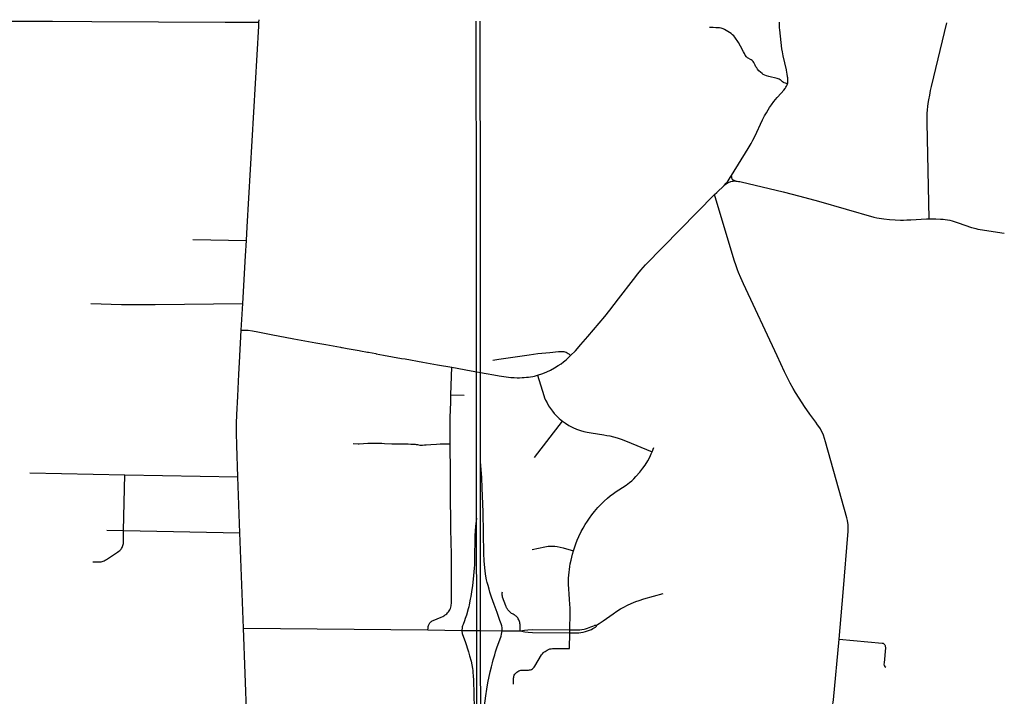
# Model space of a CAD drawing. Extents: x 1410746 to 1533160, y 578873 to 704954.
# Tile 192 of 227: x 1488991 to 1501763, y 696029 to 704809. Entities that reach past the tile are written whole.
import ezdxf

# ---------------------------------------------------------------- set-up
doc = ezdxf.new("R2010")
doc.units = 0
doc.header["$MEASUREMENT"] = 0
doc.layers.add('MC_STREETS', color=254, linetype='CONTINUOUS')

msp = doc.modelspace()

# ---------------------------------------------------------------- linework, layer by layer
at = {"layer": 'MC_STREETS'}
for p, q in [((1491658.00675, 704777.43605), (1492094.7, 704775.18585)), ((1492094.7, 704775.18585), (1492094.875425, 704809.296825)), ((1494914.595225, 702203.93475), (1494911.76015, 704789.415425)), ((1494965.9507, 702207.09265), (1494964.043375, 704788.968925)), ((1498225.303075, 702786.665475), (1498438.1376, 703135.689625)), ((1491932.4895, 701945.748425), (1491942.726025, 702122.7018)), ((1494915.821425, 700408.48985), (1494914.595225, 702203.93475)), ((1494967.734975, 700407.777875), (1494965.9507, 702207.09265)), ((1491236.090275, 701957.57855), (1491932.4895, 701945.748425)), ((1491863.2948, 700782.61635), (1491885.62615, 701128.3005)), ((1491842.184175, 700361.286525), (1491863.2948, 700782.61635)), ((1491834.554175, 700209.005575), (1491842.184175, 700361.286525)), ((1494584.8883, 699942.704875), (1494595.27505, 700298.542775)), ((1494584.8883, 699942.704875), (1494757.11025, 699935.718325)), ((1494576.07605, 699306.416825), (1494574.99675, 699547.7012)), ((1494916.995375, 698340.354925), (1494915.85095, 699542.80005)), ((1494967.58095, 699077.84035), (1494967.3692, 699541.71585)), ((1495670.353075, 699127.7234), (1496033.421625, 699598.3533)), ((1497194.38715, 699203.023825), (1497215.7765, 699259.027575)), ((1489121.7622, 698927.503675), (1490354.57275, 698904.115175)), ((1490338.92645, 698179.3804), (1490354.57275, 698904.115175)), ((1490354.57275, 698904.115175), (1491819.866075, 698877.558525)), ((1491846.041875, 698151.33715), (1491819.866075, 698877.558525)), ((1490121.133025, 698184.41365), (1490338.92645, 698179.3804)), ((1490338.92645, 698179.3804), (1491846.041875, 698151.33715)), ((1491891.934825, 696915.383525), (1491846.041875, 698151.33715)), ((1491891.934825, 696915.383525), (1494286.00075, 696891.56635)), ((1491943.67455, 695525.5537), (1491891.934825, 696915.383525)), ((1494286.00075, 696891.56635), (1494727.818175, 696885.345475)), ((1495248.326225, 696880.17705), (1495481.118475, 696877.865525)), ((1496124.92535, 696852.3749), (1496124.939625, 696890.14255))]:
    msp.add_line(p, q, dxfattribs=at)
for points in [[(1485965.964525, 704789.976875), (1486365.227375, 704788.554375), (1489417.3827, 704787.98045)], [(1489417.3827, 704787.98045), (1489925.235675, 704786.36465), (1491658.00675, 704777.43605)], [(1491942.726025, 702122.7018), (1492093.24285, 704724.6076), (1492094.7, 704775.18585)], [(1498950.18105, 703976.393125), (1498952.829875, 703987.40665), (1498954.224, 703997.5837), (1498955.6181, 704012.221925), (1498955.19335, 704038.0967), (1498953.945175, 704054.045425), (1498951.8482, 704069.49165), (1498945.512925, 704106.042775), (1498941.944675, 704125.418725), (1498935.24785, 704157.60435), (1498892.928375, 704341.286075), (1498883.8057, 704393.919825), (1498878.6259, 704432.271125), (1498850.152, 704676.4173), (1498848.338075, 704702.20545), (1498846.704725, 704732.831), (1498846.6067, 704744.39805), (1498847.116825, 704765.1426), (1498848.133125, 704777.7477)], [(1498950.18105, 703976.393125), (1498924.46145, 703984.380275), (1498907.757075, 703991.24805), (1498897.188525, 703996.18045), (1498886.386725, 704003.66765), (1498861.766025, 704022.340825), (1498853.20765, 704029.78635), (1498841.297575, 704038.022575), (1498830.1749, 704043.32965), (1498818.190675, 704047.559625), (1498708.9609, 704072.174725), (1498676.528625, 704080.8118), (1498655.859525, 704087.52925), (1498635.70715, 704097.8638), (1498620.205325, 704110.265275), (1498579.900575, 704146.952925), (1498562.84855, 704167.622025), (1498550.4471, 704183.6406), (1498541.146, 704198.10895), (1498531.8449, 704218.261325), (1498523.060525, 704236.863525), (1498515.309625, 704252.36535), (1498504.45835, 704266.833725), (1498491.023425, 704278.71845), (1498477.5885, 704288.536275), (1498431.59975, 704316.439575), (1498417.131375, 704329.35775), (1498402.146275, 704351.060325), (1498392.448725, 704370.246625), (1498381.62395, 704391.579275), (1498342.0338, 704465.181825), (1498312.62015, 704512.727325), (1498267.797125, 704584.10445), (1498255.39565, 704599.08955), (1498238.34365, 704614.07465), (1498219.224725, 704628.0263), (1498155.1505, 704667.814325), (1498132.4145, 704681.765975), (1498113.8123, 704690.550325), (1498089.5261, 704697.2678), (1498067.306825, 704702.435075), (1498021.333125, 704705.30135), (1497987.0287, 704706.3305), (1497939.34555, 704708.7318)], [(1500806.980275, 703890.92535), (1500818.4217, 703943.641825), (1501017.289575, 704767.394025)], [(1498817.318775, 703798.249675), (1498868.751275, 703857.068775), (1498902.338575, 703895.3066), (1498919.928725, 703917.5614), (1498929.22375, 703931.750775), (1498937.07635, 703944.746675), (1498945.8593, 703963.846075), (1498950.18105, 703976.393125)], [(1500789.10445, 702225.649825), (1500762.9342, 703473.717725), (1500762.066125, 703540.992025), (1500762.50015, 703590.4712), (1500765.104325, 703639.516325), (1500769.010575, 703684.2212), (1500774.2189, 703722.415625), (1500783.3335, 703770.592725), (1500794.495525, 703830.32025), (1500806.980275, 703890.92535)], [(1498438.1376, 703135.689625), (1498477.061525, 703200.94215), (1498501.18565, 703245.437725), (1498527.4541, 703291.54155), (1498626.44235, 703510.441925), (1498653.48265, 703561.67575), (1498676.113525, 703602.0615), (1498698.956975, 703638.800275), (1498718.38355, 703671.563575), (1498741.6363, 703706.184325), (1498771.6065, 703745.97235), (1498817.318775, 703798.249675)], [(1498127.93255, 702659.274975), (1498153.3653, 702686.93), (1498170.24315, 702707.169575), (1498179.160125, 702719.027175), (1498192.98685, 702738.44445), (1498206.699975, 702759.524425), (1498225.303075, 702786.665475)], [(1498270.84595, 702716.231575), (1498256.92505, 702721.954975), (1498249.700975, 702725.732525), (1498245.82205, 702728.3549), (1498241.389, 702731.35195), (1498238.6321, 702733.953325), (1498236.442475, 702736.9087), (1498233.7056, 702740.602925), (1498230.995975, 702745.75415), (1498229.141, 702751.617975), (1498227.58685, 702758.569075), (1498226.8877, 702766.2331), (1498225.303075, 702786.665475)], [(1498005.489075, 702538.830825), (1498033.051775, 702567.240575), (1498127.93255, 702659.274975)], [(1498127.93255, 702659.274975), (1498142.9153, 702671.65205), (1498154.907125, 702680.74545), (1498167.66145, 702689.00065), (1498177.91555, 702693.992725), (1498191.581175, 702699.98885), (1498204.54955, 702704.869425), (1498216.820725, 702708.7739), (1498232.578, 702712.8178), (1498247.219725, 702714.770025), (1498270.84595, 702716.231575)], [(1498270.84595, 702716.231575), (1498281.776375, 702715.663975), (1498299.511625, 702714.0728), (1498314.711125, 702711.5628), (1498332.5601, 702708.076675), (1498348.735725, 702704.59055), (1498894.609275, 702576.099625), (1499109.9113, 702518.0359), (1499353.609475, 702452.34335), (1500071.968675, 702248.198725), (1500108.438075, 702238.312775), (1500137.631125, 702232.145225)], [(1496135.522025, 700449.859275), (1496198.50655, 700513.8143), (1496269.094825, 700593.478775), (1496358.417725, 700697.905875), (1496578.99065, 700955.718375), (1496647.256025, 701040.244775), (1496759.980225, 701185.405875), (1496953.2094, 701437.4892), (1497010.6395, 701510.392775), (1497049.9642, 701558.117425), (1497110.16915, 701627.313475), (1498005.489075, 702538.830825)], [(1499618.85685, 696770.741925), (1499671.203075, 697375.805725), (1499735.619925, 698172.05005), (1499737.04775, 698203.7209), (1499737.486075, 698227.394425), (1499736.362375, 698257.65485), (1499733.735425, 698282.4783), (1499728.122425, 698311.690325), (1499720.358, 698344.8656), (1499443.3528, 699329.4867), (1499430.1786, 699375.636875), (1499415.548075, 699418.89925), (1499404.03365, 699448.6236), (1499388.9136, 699480.600575), (1499376.38245, 699500.8712), (1499358.4035, 699529.986625), (1499341.15845, 699553.259225), (1499317.356975, 699586.12595), (1499239.91095, 699691.760575), (1499171.325775, 699791.0373), (1499100.567825, 699897.800675), (1499054.855875, 699970.991325), (1499023.3064, 700024.7691), (1498986.6644, 700091.393), (1498913.08975, 700239.2198), (1498815.57305, 700446.267175), (1498379.916975, 701380.6641), (1498344.29265, 701460.0767), (1498313.899025, 701529.518725), (1498300.24485, 701564.7483), (1498283.21535, 701614.61435), (1498259.6068, 701687.919975), (1498005.489075, 702538.830825)], [(1500137.631125, 702232.145225), (1500170.79845, 702227.77975), (1500198.0547, 702224.371), (1500271.9863, 702217.1745), (1500346.50585, 702211.42485), (1500416.044425, 702209.410725), (1500456.436075, 702209.028525), (1500498.270625, 702210.80575), (1500548.80565, 702212.786375), (1500753.15535, 702224.557925), (1500789.10445, 702225.649825)], [(1500789.10445, 702225.649825), (1500872.482825, 702223.931375), (1500934.991425, 702221.7165), (1500970.147675, 702219.112325), (1500996.44975, 702216.768575), (1501024.60685, 702212.378575), (1501058.1685, 702206.87275), (1501087.335175, 702199.581075), (1501126.13725, 702187.601925), (1501163.63725, 702175.101925), (1501335.6782, 702113.26835), (1501358.4614, 702106.3919), (1501391.988325, 702098.111975), (1501421.171675, 702091.8681), (1501450.11945, 702086.482825), (1501762.693525, 702039.22815)], [(1491885.62615, 701128.3005), (1491919.974825, 701745.934425), (1491932.4895, 701945.748425)], [(1489914.911025, 701126.37975), (1490312.465275, 701113.91895), (1490749.77025, 701115.572275), (1491885.62615, 701128.3005)], [(1491863.2948, 700782.61635), (1491912.657225, 700781.68755), (1491953.5574, 700778.367325), (1492012.051725, 700770.7089), (1492078.30355, 700757.803725), (1492252.584225, 700725.25515)], [(1492252.584225, 700725.25515), (1492546.60215, 700669.937425), (1492830.121925, 700617.9756), (1492960.78615, 700594.09815)], [(1492960.78615, 700594.09815), (1493153.353575, 700559.07775), (1493162.862075, 700557.441925), (1493175.722625, 700555.014775), (1493238.356675, 700543.637825), (1493289.52555, 700534.29795), (1493367.824925, 700520.44135), (1493396.0637, 700515.175275), (1493411.161125, 700512.341625), (1493502.033975, 700495.699275), (1493515.45585, 700493.2616), (1493608.285075, 700476.218675), (1493613.03965, 700475.40075), (1493710.90395, 700457.534975), (1493944.935, 700414.52915), (1493989.40045, 700406.7736), (1494218.130625, 700365.326825), (1494410.48195, 700328.935175), (1494595.27505, 700298.542775)], [(1495129.5115, 700390.099975), (1495207.1074, 700404.52045), (1495297.063725, 700419.284275), (1495597.14705, 700461.515675), (1495713.80215, 700475.586925), (1495866.09375, 700492.0225), (1495980.3921, 700503.418575), (1495994.912225, 700504.4316), (1496019.289325, 700505.2699), (1496035.136925, 700505.333275), (1496049.14985, 700504.02365), (1496063.18495, 700500.857975), (1496078.497, 700495.600175), (1496093.9122, 700487.84155), (1496105.8617, 700479.5196), (1496115.67735, 700471.6244), (1496135.522025, 700449.859275)], [(1495706.456725, 700194.678875), (1495775.3411, 700217.439), (1495829.0595, 700239.38975), (1495875.20475, 700261.48155), (1495927.588225, 700290.18575), (1495976.49125, 700320.53535), (1496013.686425, 700345.2455), (1496043.86485, 700368.728725), (1496080.0216, 700396.8366), (1496135.522025, 700449.859275)], [(1494595.27505, 700298.542775), (1494846.752125, 700253.724175), (1495040.976375, 700218.552925)], [(1494915.85095, 699542.80005), (1494915.82705, 700243.201025), (1494915.821425, 700408.48985)], [(1494967.3692, 699541.71585), (1494967.6617, 700234.252025), (1494967.734975, 700407.777875)], [(1491804.94155, 699573.842675), (1491808.857875, 699681.759875), (1491820.351925, 699925.5544), (1491834.554175, 700209.005575)], [(1495040.976375, 700218.552925), (1495140.0084, 700200.969075), (1495211.848, 700188.75965), (1495299.2794, 700176.051275), (1495331.172425, 700171.989725), (1495360.8613, 700168.34265), (1495403.617125, 700164.6419), (1495443.401875, 700163.282275), (1495475.460875, 700163.61065), (1495507.085875, 700164.29815), (1495535.3301, 700165.81245), (1495565.962925, 700168.519475), (1495590.418575, 700170.977475), (1495616.57765, 700174.496825), (1495646.648375, 700180.11065), (1495667.960875, 700184.5794), (1495706.456725, 700194.678875)], [(1495706.456725, 700194.678875), (1495788.536625, 699932.282075), (1495800.1155, 699901.098925), (1495813.234625, 699871.282725), (1495830.80425, 699836.7662), (1495851.399325, 699800.518975), (1495877.240025, 699761.956725), (1495902.2982, 699728.68145), (1495924.150825, 699700.3366), (1495952.5317, 699669.0861), (1495988.5538, 699635.536075), (1496033.421625, 699598.3533)], [(1494574.99675, 699547.7012), (1494575.657075, 699610.1732), (1494576.287475, 699647.6928), (1494578.506875, 699747.855275), (1494581.201125, 699847.6867), (1494584.8883, 699942.704875)], [(1491819.866075, 698877.558525), (1491807.17225, 699281.989675), (1491804.022075, 699447.148825), (1491803.122025, 699519.152825), (1491804.94155, 699573.842675)], [(1496033.421625, 699598.3533), (1496069.3822, 699573.6934), (1496112.940925, 699544.678275), (1496165.892325, 699516.03245), (1496214.503425, 699494.33105), (1496263.11455, 699476.96995), (1496306.4703, 699465.37915), (1496351.6562, 699454.834525), (1496402.6371, 699446.46285), (1496567.368, 699420.98035), (1496605.598375, 699414.734975), (1496645.058975, 699407.5255), (1496691.933975, 699396.6748), (1496741.282725, 699382.7456), (1496792.77225, 699365.818375), (1496847.28935, 699345.393175), (1497194.38715, 699203.023825)], [(1493317.7261, 699309.713), (1493383.283525, 699307.0085), (1493394.114075, 699307.472275), (1493505.83575, 699312.50695), (1493521.4035, 699313.989575), (1493533.017525, 699314.7309), (1493545.8671, 699313.989575), (1493561.18775, 699312.75405), (1493581.44265, 699312.08125), (1493612.0918, 699312.75405), (1493689.68345, 699312.75405), (1493722.3016, 699311.2714), (1493819.903925, 699307.26125), (1493975.5932, 699306.519875), (1494029.753525, 699304.660325), (1494063.850975, 699302.5986), (1494098.486375, 699301.2965), (1494121.137175, 699299.905675), (1494132.600975, 699298.95275), (1494148.8085, 699296.197875), (1494182.600975, 699289.838175), (1494200.048875, 699288.01525), (1494215.673875, 699287.75485), (1494242.20115, 699291.047875), (1494264.111375, 699293.484), (1494323.7468, 699296.869425), (1494398.880925, 699302.12845), (1494443.057175, 699306.060575), (1494460.725975, 699307.025675), (1494483.905975, 699307.32675), (1494576.07605, 699306.416825)], [(1494587.469175, 697205.452425), (1494589.52695, 697218.17265), (1494591.06525, 697233.67395), (1494592.485225, 697252.60685), (1494593.311925, 697277.1412), (1494593.666, 697305.5092), (1494593.40825, 697395.942675), (1494590.040825, 697867.57635), (1494584.90795, 698199.5035), (1494579.94645, 698705.79945), (1494578.111775, 698921.583725), (1494576.07605, 699306.416825)], [(1496174.03945, 697915.780225), (1496204.69655, 698009.935875), (1496223.493825, 698056.364525), (1496244.422975, 698102.8737), (1496275.2353, 698167.98655), (1496300.233975, 698213.333025), (1496326.3954, 698258.679475), (1496354.3009, 698302.8632), (1496380.462325, 698341.814625), (1496410.111925, 698383.091525), (1496445.575175, 698425.53115), (1496492.084375, 698479.016725), (1496532.198525, 698522.037725), (1496572.742075, 698561.9656), (1496615.3337, 698599.9406), (1496651.959675, 698630.171575), (1496695.267075, 698662.425375), (1496728.699825, 698687.145325), (1496761.25625, 698709.81855), (1496856.018725, 698770.280475), (1496900.7838, 698802.8369), (1496929.85205, 698827.254225), (1496956.594825, 698851.090175), (1496983.84375, 698879.978375), (1497035.126975, 698937.363475), (1497075.19325, 698988.292275), (1497104.261475, 699030.7319), (1497138.35445, 699086.64105), (1497163.804825, 699131.4879), (1497183.446825, 699174.11425), (1497194.38715, 699203.023825)], [(1495248.326225, 696880.17705), (1495247.521025, 696919.33655), (1495243.4367, 696944.659375), (1495236.8707, 696967.8381), (1495219.140125, 697013.294825), (1495183.190725, 697116.708975), (1495145.0041, 697220.5293), (1495111.4697, 697314.3882), (1495090.6482, 697379.23225), (1495078.750225, 697419.090525), (1495065.662425, 697467.872275), (1495056.14405, 697506.540725), (1495047.81545, 697542.2347), (1495038.89195, 697589.23175), (1495029.153525, 697651.561), (1495022.924275, 697700.8288), (1495019.84665, 697737.7787), (1495016.38495, 697785.466825), (1495011.477475, 697883.20055), (1495000.9245, 698420.88175), (1494990.66915, 698733.3721), (1494984.4748, 698865.023225), (1494967.58095, 699077.84035)], [(1494971.56655, 695441.80325), (1494969.986875, 696882.94085), (1494967.58095, 699077.84035)], [(1494916.995375, 698340.354925), (1494904.048425, 698234.458), (1494896.235925, 698115.5344), (1494891.262775, 697797.20235), (1494888.413775, 697735.470375), (1494886.24245, 697690.566525), (1494874.4373, 697547.68305), (1494869.923, 697511.052625), (1494864.312625, 697461.82415), (1494857.423, 697414.872075), (1494848.093625, 697353.96145), (1494843.354775, 697325.6318), (1494835.895225, 697289.872075), (1494820.61745, 697215.91375), (1494814.714675, 697190.566525), (1494807.423, 697163.483175), (1494784.293475, 697082.940675), (1494777.310775, 697060.441875), (1494769.575775, 697037.0943), (1494760.570175, 697010.208525), (1494741.1027, 696959.565925), (1494734.873, 696944.141625), (1494731.17635, 696932.925025), (1494729.506025, 696921.418325), (1494727.818175, 696885.345475)], [(1494920.8348, 695262.451175), (1494918.81275, 696883.448975), (1494916.995375, 698340.354925)], [(1489937.21505, 697776.064825), (1490024.934675, 697774.42075), (1490038.124825, 697775.11495), (1490049.307125, 697776.121875), (1490060.339775, 697778.123225), (1490072.141475, 697781.594325), (1490084.405975, 697786.68525), (1490101.2986, 697795.478675), (1490116.8028, 697805.1977), (1490259.5736, 697899.9748), (1490278.074225, 697913.834675), (1490288.3727, 697922.553825), (1490296.91735, 697930.9672), (1490304.9567, 697940.65255), (1490312.0706, 697949.116325), (1490319.941575, 697961.500925), (1490325.35185, 697974.116325), (1490329.77895, 697986.87675), (1490332.643525, 697998.335075), (1490335.2477, 698013.178825), (1490336.634125, 698028.223875), (1490338.92645, 698179.3804)], [(1495639.240175, 697935.77535), (1495803.302675, 697969.629525), (1495822.5735, 697973.01495), (1495847.833925, 697976.13995), (1495878.302675, 697977.70245), (1495904.865175, 697977.96285), (1495930.9051, 697976.4086), (1495962.22585, 697973.443325), (1496002.402, 697965.6164), (1496041.76215, 697954.680725), (1496174.03945, 697915.780225)], [(1496124.939625, 696890.14255), (1496129.9944, 697106.3098), (1496130.7053, 697176.68865), (1496128.5726, 697222.897), (1496124.24265, 697291.87465), (1496118.69245, 697355.372225), (1496111.8483, 697424.72345), (1496108.933275, 697479.0639), (1496109.72135, 697521.312175), (1496110.820025, 697562.143625), (1496113.2506, 697602.768625), (1496116.7228, 697640.61585), (1496121.2367, 697674.99085), (1496126.0978, 697714.5742), (1496132.22655, 697750.0591), (1496142.070025, 697796.1714), (1496161.514475, 697874.643625), (1496174.03945, 697915.780225)], [(1495481.118475, 696877.865525), (1495480.71645, 696960.11225), (1495479.13955, 696974.6948), (1495476.689175, 696988.454575), (1495474.0503, 696999.01005), (1495469.903525, 697011.2619), (1495465.19125, 697023.3253), (1495458.5941, 697036.331125), (1495450.489025, 697048.206), (1495440.12205, 697060.0809), (1495432.016975, 697067.809), (1495423.5349, 697075.348625), (1495412.79095, 697082.888225), (1495403.36645, 697088.35445), (1495390.926075, 697094.9516), (1495382.821, 697099.0984), (1495371.1346, 697106.072525), (1495360.57915, 697113.235175), (1495348.881, 697123.8146), (1495339.2265, 697132.739125), (1495330.97455, 697141.6374), (1495322.7567, 697152.35655), (1495314.045775, 697166.728225), (1495307.0479, 697179.39525), (1495300.639225, 697192.96655), (1495295.549975, 697205.02995), (1495255.391025, 697316.473025), (1495251.452225, 697329.96925), (1495248.979225, 697340.87955), (1495248.251875, 697349.31685), (1495248.1064, 697360.80905), (1495248.83375, 697372.4467), (1495251.33855, 697385.806525)], [(1496472.5354, 696950.576075), (1496507.5348, 696972.32875), (1496560.63645, 697008.6672), (1496687.740525, 697098.47575), (1496736.375125, 697132.212575), (1496784.3786, 697163.07195), (1496825.188425, 697186.27085), (1496873.5279, 697212.44695), (1496923.588675, 697235.077175), (1496981.8786, 697258.39315), (1497028.020675, 697274.3071), (1497085.322725, 697292.55015), (1497335.5805, 697364.3278)], [(1494286.00075, 696891.56635), (1494287.5051, 696914.744425), (1494288.9855, 696927.583675), (1494290.838425, 696937.3833), (1494293.06065, 696947.5222), (1494297.037725, 696958.20945), (1494300.69955, 696967.3833), (1494304.6204, 696974.4947), (1494309.04705, 696981.046125), (1494315.332875, 696988.12875), (1494322.633, 696994.983), (1494331.003175, 697001.2316), (1494341.0074, 697007.251825), (1494353.883, 697014.080225), (1494457.782875, 697056.549975), (1494478.7551, 697066.411075), (1494491.2551, 697072.93885), (1494500.838425, 697078.7722), (1494510.421775, 697085.0222), (1494518.616225, 697091.68885), (1494529.44955, 697101.68885), (1494539.171775, 697111.68885), (1494550.977325, 697125.0222), (1494560.977325, 697138.216625), (1494569.727325, 697153.07775), (1494577.053725, 697168.424975), (1494583.650925, 697187.869425), (1494587.469175, 697205.452425)], [(1494727.818175, 696885.345475), (1494727.464525, 696867.5967), (1494728.392475, 696855.718825), (1494731.0954, 696843.5878), (1494734.757225, 696830.345375), (1494767.0577, 696741.93675), (1494811.63635, 696604.841575), (1494827.2331, 696553.5431), (1494845.294725, 696483.9819), (1494855.069, 696436.4354), (1494862.872775, 696388.561475), (1494866.5903, 696362.260025), (1494869.205775, 696337.072075), (1494873.7165, 696294.969925), (1494875.851225, 696239.46665), (1494883.881275, 695876.2784), (1494889.7609, 695635.2916), (1494896.70535, 695442.9305), (1494903.925175, 695361.290075), (1494920.8348, 695262.451175)], [(1494727.818175, 696885.345475), (1494918.81275, 696883.448975), (1494969.986875, 696882.94085), (1495248.326225, 696880.17705)], [(1494971.56655, 695441.80325), (1494985.84855, 695553.575325), (1494994.123925, 695630.611625), (1494999.596925, 695686.482825), (1495006.1776, 695769.03435), (1495013.0946, 695853.0957), (1495020.218925, 695903.9696), (1495038.105375, 696035.15995), (1495051.247075, 696122.71885), (1495064.827425, 696203.7118), (1495093.86445, 696345.9884), (1495109.99105, 696413.089), (1495123.006125, 696463.85235), (1495134.1544, 696504.813875), (1495152.142225, 696566.4148), (1495164.0979, 696605.5394), (1495181.3682, 696658.773875), (1495234.438325, 696810.8031), (1495242.030325, 696835.046775), (1495246.189075, 696856.67225), (1495248.326225, 696880.17705)], [(1495395.597875, 696188.694475), (1495396.226175, 696252.454525), (1495397.15375, 696266.1647), (1495398.71625, 696278.9251), (1495402.101675, 696292.7272), (1495406.52875, 696303.9251), (1495413.039175, 696315.64385), (1495420.070425, 696325.279275), (1495428.9246, 696335.95635), (1495439.08085, 696344.5501), (1495451.06, 696352.88345), (1495464.53845, 696360.20485), (1495476.58085, 696365.123025), (1495490.382925, 696367.466775), (1495508.351675, 696368.50845), (1495575.7996, 696367.9876), (1495590.247175, 696369.007975), (1495604.96625, 696370.8522), (1495616.945425, 696373.9772), (1495629.445425, 696378.6647), (1495640.64335, 696384.9147), (1495652.6225, 696394.5501), (1495662.51835, 696405.748025), (1495672.15375, 696421.1126), (1495761.0279, 696566.90235), (1495770.33085, 696579.966775), (1495781.52875, 696592.20635), (1495791.4246, 696601.58135), (1495805.226675, 696612.25845), (1495818.424325, 696621.12965), (1495833.351675, 696629.70635), (1495851.171975, 696638.383775), (1495867.20585, 696644.029275), (1495882.83085, 696647.154275), (1495902.47005, 696650.06995), (1496121.563875, 696648.648625), (1496124.92535, 696852.3749)], [(1495481.118475, 696877.865525), (1495537.8168, 696887.353375), (1495582.603325, 696893.04055), (1495643.029625, 696898.01685), (1496124.939625, 696890.14255)], [(1495481.118475, 696877.865525), (1495544.925775, 696866.02645), (1495588.290525, 696861.050175), (1495640.896925, 696856.784775), (1496124.92535, 696852.3749)], [(1496124.92535, 696852.3749), (1496222.638975, 696851.4954), (1496245.0348, 696853.0579), (1496268.993125, 696856.1829), (1496299.201475, 696861.912075), (1496329.4098, 696869.724575), (1496357.39585, 696878.2987), (1496383.0291, 696888.1738), (1496405.93095, 696898.0489), (1496426.5216, 696907.924025), (1496443.960625, 696917.3789), (1496458.668225, 696926.6237), (1496466.649375, 696933.26625), (1496470.854525, 696941.3313), (1496472.5354, 696950.576075)], [(1496124.939625, 696890.14255), (1496222.638975, 696891.07875), (1496255.19105, 696893.4225), (1496283.576475, 696896.8079), (1496313.00355, 696901.755825), (1496331.493125, 696905.662075), (1496355.89425, 696912.945725), (1496378.38025, 696920.4746), (1496401.2848, 696929.36), (1496426.545225, 696940.818325), (1496445.0348, 696948.630825), (1496453.171425, 696951.544875), (1496462.482725, 696953.0579), (1496472.5354, 696950.576075)], [(1499517.55725, 695791.604325), (1499525.5513, 695837.196875), (1499530.6602, 695867.7345), (1499535.361425, 695900.002), (1499539.353175, 695928.59445), (1499542.064675, 695951.547125), (1499545.5653, 695985.43305), (1499618.85685, 696770.741925)], [(1499618.85685, 696770.741925), (1500179.727475, 696721.1589), (1500190.3047, 696717.889575), (1500198.9588, 696712.504825), (1500205.49745, 696706.158475), (1500211.074525, 696698.081325), (1500215.88545, 696687.6387), (1500219.00795, 696677.2304), (1500220.048775, 696667.862925), (1500220.2406, 696658.1759), (1500202.286025, 696465.62515), (1500202.0467, 696447.028175), (1500205.432125, 696430.1011), (1500214.04955, 696415.32835), (1500224.513575, 696406.403175)]]:
    msp.add_lwpolyline(points, dxfattribs=at)

doc.saveas('drawing.dxf')
